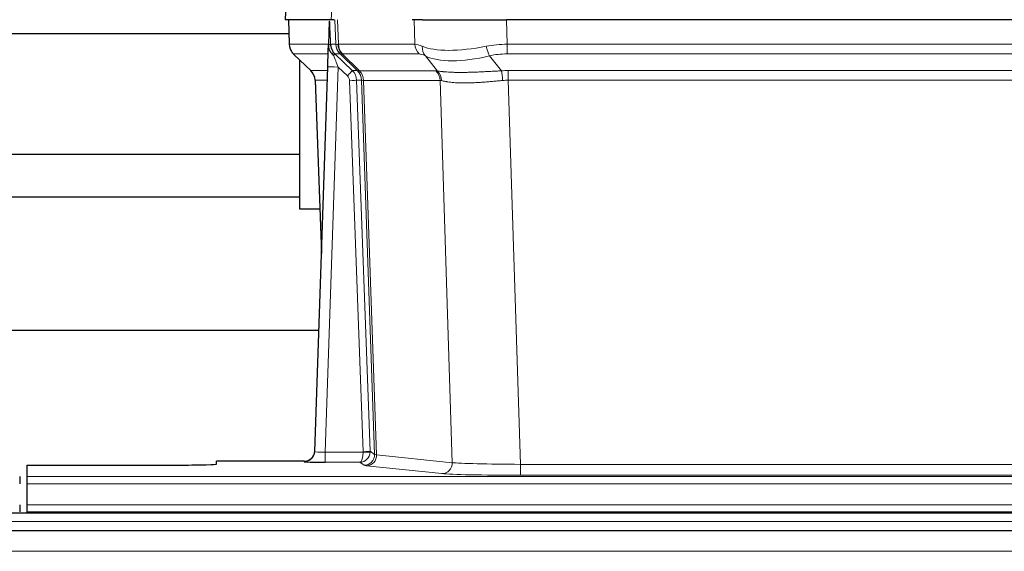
# Model space of a CAD drawing. Header units: inches. Extents: x 0 to 29700, y -16 to 21000.
# Tile 100 of 213: x 5517 to 5797, y 16917 to 17068. Entities that reach past the tile are written whole.
import ezdxf

# ---------------------------------------------------------------- set-up
doc = ezdxf.new("R2010")
doc.units = ezdxf.units.IN
doc.layers.add('1', color=7, linetype='Continuous', true_color=0xffffff)

msp = doc.modelspace()

# ---------------------------------------------------------------- linework, layer by layer
at = {"layer": '1', "color": 2, "linetype": 'Continuous', "lineweight": 25}
for p, q in [((5592.969, 17075.454), (5592.588, 17068.295)), ((5605.722, 17068.295), (5592.605, 17068.295)), ((5593.529, 17068.295), (5593.777, 17061.285)), ((5605.142, 17067.864), (5604.915, 17061.134)), ((5606.507, 17068.295), (5605.722, 17068.295)), ((5631.656, 17068.295), (5628.761, 17068.295)), ((5631.656, 17068.295), (5655.515, 17068.295)), ((5870.738, 17068.295), (5655.515, 17068.295)), ((5491.261, 17064.4), (5593.666, 17064.4)), ((5604.915, 17061.134), (5604.914, 17061.084)), ((5595.19, 17058.28), (5599.979, 17053.722)), ((5596.827, 17014.4), (5596.827, 17056.721)), ((5601.017, 16945.44), (5604.706, 17054.817)), ((5601.139, 17051.066), (5602.918, 17001.792)), ((5596.827, 17029.9), (5491.261, 17029.9)), ((5491.261, 17017.9), (5596.827, 17017.9)), ((5602.463, 17014.4), (5596.827, 17014.4)), ((5602.178, 16979.908), (5434.086, 16979.908)), ((5601.01, 16945.306), (5601.017, 16945.44)), ((5598.029, 16942.674), (5573.127, 16942.674)), ((5573.127, 16941.856), (5573.127, 16942.674)), ((5519.127, 16941.594), (5519.127, 16938.32)), ((5519.127, 16941.594), (5563.127, 16941.594)), ((5517.127, 16938.32), (5517.127, 16936.251)), ((5519.127, 16938.32), (5519.127, 16936.251)), ((5519.127, 16936.251), (5519.127, 16930.225)), ((5517.127, 16930.225), (5517.127, 16928.295)), ((5519.127, 16930.225), (5519.127, 16928.295)), ((6003.627, 16927.9), (5026.627, 16927.9)), ((5519.127, 16928.295), (5519.127, 16927.9)), ((5519.127, 16928.295), (6007.127, 16928.295)), ((6003.627, 16922.9), (5026.627, 16922.9))]:
    msp.add_line(p, q, dxfattribs=at)
at = {"layer": '1', "color": 110, "linetype": 'Continuous', "lineweight": 13}
for p, q in [((5592.985, 17075.452), (5592.605, 17068.295)), ((5605.722, 17068.295), (5606.096, 17075.452)), ((5593.545, 17068.295), (5593.793, 17061.301)), ((5606.991, 17061.301), (5606.748, 17068.295)), ((5607.533, 17068.295), (5607.776, 17061.301)), ((5629.524, 17061.301), (5629.333, 17068.295)), ((5655.515, 17068.295), (5655.706, 17061.301)), ((5593.793, 17061.301), (5604.921, 17061.301)), ((5605.53, 17061.301), (5606.991, 17061.301)), ((5607.776, 17061.301), (5629.524, 17061.301)), ((5655.706, 17058.563), (5655.706, 17061.301)), ((5655.706, 17061.301), (5870.547, 17061.301)), ((5604.831, 17058.563), (5595.011, 17058.563)), ((5595.106, 17058.371), (5599.919, 17053.79)), ((5608.21, 17058.563), (5606.775, 17058.563)), ((5606.775, 17058.563), (5611.702, 17053.813)), ((5613.139, 17053.807), (5608.247, 17058.551)), ((5608.793, 17058.551), (5613.739, 17053.755)), ((5630.707, 17058.563), (5608.959, 17058.563)), ((5635.976, 17053.687), (5632.483, 17058.004)), ((5650.682, 17058.004), (5654.135, 17053.736)), ((5870.547, 17058.563), (5655.706, 17058.563)), ((5607.704, 17054.82), (5604.01, 16945.279)), ((5610.314, 17052.305), (5607.704, 17054.82)), ((5599.932, 17053.813), (5604.672, 17053.813)), ((5611.702, 17053.813), (5613.114, 17053.813)), ((5613.739, 17053.755), (5635.473, 17053.755)), ((5656.048, 17051.075), (5656.048, 17053.813)), ((5656.048, 17053.813), (5870.205, 17053.813)), ((5604.58, 17051.078), (5601.15, 17051.078)), ((5601.15, 17051.078), (5602.924, 17001.965)), ((5614.816, 16945.375), (5610.925, 17050.937)), ((5612.923, 17051.078), (5616.814, 16945.516)), ((5614.332, 17051.078), (5612.923, 17051.078)), ((5618.042, 16944.618), (5614.332, 17051.078)), ((5614.915, 17051.034), (5618.628, 16944.505)), ((5636.655, 17051.034), (5614.921, 17051.034)), ((5640.113, 16942.258), (5636.655, 17051.034)), ((5656.048, 17051.075), (5659.522, 16941.789)), ((5870.205, 17051.075), (5656.048, 17051.075)), ((5604.01, 16945.279), (5614.815, 16945.279)), ((5604.01, 16945.279), (5604.01, 16942.385)), ((5616.814, 16945.516), (5618.042, 16944.618)), ((5598.019, 16942.542), (5598.029, 16942.674)), ((5604.01, 16942.385), (5613.852, 16942.385)), ((5615.046, 16941.513), (5613.852, 16942.385)), ((5618.628, 16944.505), (5640.113, 16942.258)), ((5637.204, 16939.141), (5615.719, 16941.388)), ((5659.522, 16941.789), (5659.522, 16938.685)), ((5659.522, 16941.789), (5866.732, 16941.789)), ((5519.127, 16938.32), (6007.127, 16938.32)), ((5866.732, 16938.685), (5659.522, 16938.685)), ((5519.127, 16936.251), (6007.127, 16936.251)), ((5519.127, 16930.225), (6007.127, 16930.225)), ((6003.627, 16925.536), (5026.627, 16925.536)), ((6003.627, 16917.042), (5026.627, 16917.042))]:
    msp.add_line(p, q, dxfattribs=at)
for centre, major_axis, ratio, start_param, end_param in [((5597.788, 17061.44), (0, 4), 0.9993908, 1.6057029, 2.3736478), ((5603.532, 17061.231), (-1.999, -0.077), 0.1036431, 2.3309857, 3.1065184), ((5610.987, 17061.44), (0, 4), 0.9993908, 1.6057029, 2.3736478), ((5634.786, 17038.44), (-27.808, 22.856), 0.0163197, 6.2307105, 6.2626907), ((5611.024, 17061.429), (1.703, 3.619), 0.9971774, 2.0444506, 2.8128075), ((5633.636, 17071.53), (26.658, 10.191), 0.0473724, 3.1922144, 3.3375655), ((5634.786, 17038.44), (-27.661, 22.629), 0.117212, 6.1415194, 6.1734996), ((5611.489, 17061.429), (-0.603, 3.954), 0.9772749, 1.4578558, 2.2262127), ((5611.655, 17061.44), (0, 4), 0.9702957, 1.6057029, 2.3736478), ((5633.403, 17061.44), (0, 4), 0.9702957, 1.6057029, 2.3736478), ((5656.355, 17038.44), (-27.492, 22.639), 0.1155218, 5.9182109, 6.1390417), ((5635.179, 17060.882), (1.736, 3.604), 0.8689501, 2.008197, 2.795133), ((5655.452, 17071.53), (26.677, 8.186), 0.3267204, 3.5164364, 4.4002733), ((5656.355, 17038.44), (-26.983, 1.545), 0.8452785, 4.7847941, 5.0056249), ((5650.682, 17060.882), (-0.881, 3.902), 0.2224052, 1.5615969, 2.3485329), ((5618.827, 17035.563), (-23.826, 22.997), 0.016839, 6.265741, 6.3949638), ((5604.8, 17057.779), (-1.583, -1.222), 0.0276319, 2.3426468, 3.1139303), ((5605.386, 17057.124), (-1.388, -1.44), 0.0242285, 2.3413968, 3.1173399), ((5607.704, 17054.89), (-1.856, 4.567), 0.0053314, 0.7881854, 1.5839148), ((5609.552, 17061.44), (-3.533, 1.889), 0.9978056, 1.14831, 1.2948104), ((5632.009, 17035.563), (-23.81, 22.997), 0.0168486, 6.2337622, 6.2657424), ((5633.636, 17071.53), (25.449, 12.923), 0.0600246, 3.1865743, 3.3319254), ((5632.09, 17035.563), (-23.636, 22.829), 0.1185166, 6.1610865, 6.1930668), ((5653.659, 17035.563), (-23.46, 22.829), 0.1194803, 5.9401815, 6.1610123), ((5655.452, 17071.53), (25.873, 10.634), 0.4068526, 3.4799804, 4.3638173), ((5656.355, 17035.563), (-16.721, 16.271), 0.9721633, 5.498263, 5.7190939), ((5607.704, 17054.716), (2.998, -0.101), 0.0348797, 1.5719726, 3.1427689), ((5624.8, 17029.796), (-24.879, 24.014), 0.016827, 6.2657537, 6.3097783), ((5597.155, 17050.936), (0, -4), 0.9993908, 1.606401, 2.3736478), ((5610.314, 17052.375), (-1.388, -1.44), 0.0242285, 1.5456675, 3.1173399), ((5608.925, 17050.866), (-1.703, 1.052), 0.998638, 3.7311374, 4.4983842), ((5608.925, 17050.936), (-2.83, 2.828), 0.9993905, 3.9625957, 4.7298424), ((5610.337, 17050.936), (0, -4), 0.9993908, 1.606401, 2.3736478), ((5637.951, 17029.796), (-24.847, 24.013), 0.0168511, 6.2432973, 6.2657507), ((5610.362, 17050.93), (-1.442, -3.731), 0.998056, 1.9750302, 2.7420583), ((5611.037, 17050.877), (-0.019, -4), 0.9702844, 1.6145674, 2.378208), ((5611.043, 17050.877), (0, -4), 0.9702957, 1.6100662, 2.3736478), ((5632.777, 17050.877), (0, -4), 0.9702957, 1.6100662, 2.3736478), ((5659.539, 17029.645), (-24.592, 23.931), 0.1189226, 6.0865623, 6.1615802), ((5633.28, 17050.809), (-0.926, -3.891), 0.9457602, 1.8333412, 2.5978993), ((5656.837, 17029.813), (-17.528, 16.98), 0.9676454, 5.4983413, 5.5781888), ((5654.135, 17050.859), (0.32, -3.987), 0.0824896, 1.6016287, 2.3703401), ((5610.925, 17051.007), (-1.999, -0.074), 0.0348758, 1.5695108, 3.106687), ((5635.174, 17026.919), (-20.849, 24.157), 0.0182438, 6.248525, 6.2709784), ((5656.843, 17026.768), (-20.559, 24.143), 0.1188179, 6.1116391, 6.1866571), ((5656.837, 17026.935), (-2.819, 24.028), 0.8253153, 6.1813941, 6.2612416), ((5598.019, 16945.541), (-2.991, 0.235), 0.9996552, 1.6492063, 3.1415821), ((5604.022, 16945.541), (3.005, 0.103), 0.0869619, 3.134501, 4.7052973), ((5613.852, 16945.384), (0.028, 3), 0.3214645, 3.1707908, 4.6805006), ((5613.852, 16945.384), (0.98, 2.84), 0.9849493, 3.4786225, 4.9883323), ((5613.816, 16945.34), (-0.606, 0.798), 0.9977276, 4.0034959, 4.0992614), ((5614.815, 16945.349), (1.997, -0.118), 0.0348391, 4.7144422, 6.2458161), ((5614.816, 16945.445), (1.999, 0.074), 0.0348758, 4.7111034, 6.2482796), ((5613.816, 16945.41), (-0.383, 2.976), 0.9995818, 4.5239923, 4.6197577), ((5615.046, 16944.512), (-1.769, -2.423), 0.9990158, 0.6312732, 2.2367485), ((5615.719, 16944.387), (-0.312, -2.984), 0.969741, 0.1074293, 1.71115), ((5638.045, 16944.533), (-20.016, 0.105), 0.0266879, 0.0359631, 0.2452873), ((5638.045, 16941.534), (-23.014, 0), 0.0261612, 0.0358052, 0.2451294), ((5637.204, 16942.14), (-0.312, -2.984), 0.969741, 0.1074293, 1.71115), ((5659.528, 16942.286), (-20.013, 0.095), 0.0248544, 0.2452138, 1.5705958), ((5659.528, 16939.287), (23.012, 0), 0.0261647, 3.3867297, 4.7121117)]:
    msp.add_ellipse(centre, major_axis=major_axis, ratio=ratio, start_param=start_param, end_param=end_param, dxfattribs=at)
at = {"layer": '1', "color": 2, "linetype": 'Continuous', "lineweight": 25}
for centre, major_axis, ratio, start_param, end_param in [((5604.706, 17054.991), (0.227, 6.726), 0.0008736, 4.686473, 5.8457525), ((5597.143, 17050.913), (3.886, 0.947), 0.998973, 6.0801535, 6.8477658), ((5622.024, 17026.919), (-20.882, 24.158), 0.0154016, 6.2674704, 6.311495), ((5598.03, 16945.678), (0.15, 3), 0.998739, 3.1914798, 4.7286497), ((5604.022, 16942.542), (6.003, 0), 0.0262109, 3.1395311, 4.7103274), ((5563.127, 16941.856), (-10, 0), 0.0261859, 1.5707963, 3.1415927)]:
    msp.add_ellipse(centre, major_axis=major_axis, ratio=ratio, start_param=start_param, end_param=end_param, dxfattribs=at)
msp.add_open_spline([(5605.142, 17067.864), (5605.18, 17067.868), (5605.238, 17067.875), (5605.262, 17067.883), (5605.266, 17067.886)], degree=3, dxfattribs=at)
at = {"layer": '1', "color": 110, "linetype": 'Continuous', "lineweight": 13}
for points, knots in [([(5605.266, 17067.886), (5605.272, 17067.751), (5605.278, 17067.616), (5605.289, 17067.344), (5605.295, 17067.208), (5605.312, 17066.8), (5605.323, 17066.527), (5605.346, 17065.98), (5605.357, 17065.706), (5605.379, 17065.157), (5605.39, 17064.883), (5605.412, 17064.333), (5605.422, 17064.058), (5605.444, 17063.507), (5605.455, 17063.232), (5605.487, 17062.405), (5605.509, 17061.853), (5605.53, 17061.301)], [0, 0, 0, 0, 0.0625, 0.0625, 0.125, 0.125, 0.25, 0.25, 0.375, 0.375, 0.5, 0.5, 0.625, 0.625, 0.75, 0.75, 1, 1, 1, 1]), ([(5635.976, 17053.687), (5636.122, 17053.667), (5636.286, 17053.644), (5636.651, 17053.598), (5636.852, 17053.574), (5637.126, 17053.544), (5637.182, 17053.538), (5637.296, 17053.526), (5637.354, 17053.52), (5637.532, 17053.502), (5637.655, 17053.49), (5638.034, 17053.456), (5638.304, 17053.435), (5638.874, 17053.395), (5639.175, 17053.377), (5639.81, 17053.346), (5640.143, 17053.333), (5640.668, 17053.317), (5640.847, 17053.312), (5641.121, 17053.306), (5641.214, 17053.304), (5641.355, 17053.302), (5641.402, 17053.301), (5641.496, 17053.299), (5641.923, 17053.293), (5642.365, 17053.291), (5643.171, 17053.293), (5644, 17053.301), (5644.873, 17053.321), (5645.767, 17053.346), (5646.225, 17053.361), (5646.812, 17053.384), (5646.93, 17053.388), (5647.167, 17053.398), (5647.287, 17053.403), (5647.646, 17053.418), (5647.887, 17053.428), (5648.612, 17053.461), (5649.099, 17053.485), (5650.083, 17053.534), (5650.58, 17053.56), (5651.581, 17053.612), (5652.085, 17053.638), (5653.104, 17053.689), (5653.617, 17053.713), (5654.135, 17053.736)], [0, 0, 0, 0, 0.0625, 0.0625, 0.125, 0.125, 0.140625, 0.140625, 0.15625, 0.15625, 0.1875, 0.1875, 0.25, 0.25, 0.3125, 0.3125, 0.375, 0.375, 0.40625, 0.40625, 0.421875, 0.421875, 0.4296875, 0.4296875, 0.4375, 0.5, 0.5, 0.5625, 0.625, 0.625, 0.6875, 0.6875, 0.703125, 0.703125, 0.71875, 0.71875, 0.75, 0.75, 0.8125, 0.8125, 0.875, 0.875, 0.9375, 0.9375, 1, 1, 1, 1]), ([(5614.915, 17051.034), (5614.764, 17051.033), (5614.642, 17051.036), (5614.454, 17051.049), (5614.389, 17051.06), (5614.353, 17051.074)], [0, 0, 0, 0, 0.5, 0.5, 1, 1, 1, 1]), ([(5654.454, 17051.008), (5653.965, 17050.964), (5653.481, 17050.919), (5652.522, 17050.83), (5652.046, 17050.785), (5651.104, 17050.7), (5650.637, 17050.659), (5649.712, 17050.581), (5649.253, 17050.545), (5648.572, 17050.495), (5648.346, 17050.479), (5648.008, 17050.456), (5647.896, 17050.449), (5647.673, 17050.435), (5647.562, 17050.428), (5647.01, 17050.395), (5646.579, 17050.372), (5645.736, 17050.336), (5644.911, 17050.308), (5644.125, 17050.298), (5643.359, 17050.296), (5642.985, 17050.3), (5642.576, 17050.31), (5642.531, 17050.311), (5642.441, 17050.313), (5642.395, 17050.314), (5642.261, 17050.318), (5641.995, 17050.327), (5641.737, 17050.338), (5641.233, 17050.364), (5640.91, 17050.385), (5640.294, 17050.435), (5639.999, 17050.463), (5639.439, 17050.527), (5639.173, 17050.562), (5638.795, 17050.618), (5638.672, 17050.637), (5638.494, 17050.667), (5638.436, 17050.677), (5638.32, 17050.697), (5638.264, 17050.708), (5637.986, 17050.76), (5637.781, 17050.802), (5637.403, 17050.888), (5637.23, 17050.932), (5637.075, 17050.974)], [0, 0, 0, 0, 0.0625, 0.0625, 0.125, 0.125, 0.1875, 0.1875, 0.25, 0.25, 0.28125, 0.28125, 0.296875, 0.296875, 0.3125, 0.3125, 0.375, 0.375, 0.4375, 0.5, 0.5, 0.5625, 0.5625, 0.5703125, 0.5703125, 0.578125, 0.578125, 0.59375, 0.625, 0.625, 0.6875, 0.6875, 0.75, 0.75, 0.8125, 0.8125, 0.84375, 0.84375, 0.859375, 0.859375, 0.875, 0.875, 0.9375, 0.9375, 1, 1, 1, 1])]:
    msp.add_open_spline(points, degree=3, knots=knots, dxfattribs=at)
at = {"layer": '1', "color": 2, "linetype": 'Continuous', "lineweight": 25}
for points, knots in [([(5593.79, 17061.249), (5593.787, 17061.217), (5593.766, 17060.889), (5593.913, 17060.326), (5594.154, 17059.682), (5594.397, 17059.256), (5594.569, 17059.002), (5594.668, 17058.866), (5594.709, 17058.815)], [0, 0, 0, 0, 0.0267984, 0.2769207, 0.4859555, 0.6569382, 0.8419831, 1, 1, 1, 1]), ([(5604.914, 17061.084), (5604.91, 17060.964), (5604.912, 17060.726), (5604.937, 17060.492), (5604.965, 17060.319), (5604.976, 17060.262), (5604.995, 17060.176), (5605.001, 17060.147), (5605.015, 17060.09), (5605.023, 17060.062), (5605.061, 17059.922), (5605.098, 17059.814), (5605.184, 17059.604), (5605.233, 17059.502), (5605.302, 17059.379), (5605.317, 17059.354), (5605.346, 17059.306), (5605.361, 17059.282), (5605.407, 17059.21), (5605.439, 17059.164), (5605.507, 17059.073), (5605.541, 17059.029), (5605.614, 17058.942), (5605.651, 17058.9), (5605.709, 17058.837), (5605.729, 17058.816), (5605.768, 17058.774), (5605.788, 17058.753), (5605.829, 17058.711), (5605.849, 17058.69), (5605.889, 17058.646), (5605.909, 17058.624), (5605.928, 17058.6)], [0, 0, 0, 0, 0.125, 0.25, 0.25, 0.3125, 0.3125, 0.34375, 0.34375, 0.375, 0.375, 0.5, 0.5, 0.625, 0.625, 0.65625, 0.65625, 0.6875, 0.6875, 0.75, 0.75, 0.8125, 0.8125, 0.875, 0.875, 0.90625, 0.90625, 0.9375, 0.9375, 0.96875, 0.96875, 1, 1, 1, 1]), ([(5605.53, 17061.301), (5605.532, 17061.247), (5605.535, 17061.193), (5605.544, 17061.086), (5605.55, 17061.033), (5605.569, 17060.877), (5605.586, 17060.775), (5605.628, 17060.575), (5605.652, 17060.476), (5605.708, 17060.282), (5605.74, 17060.186), (5605.793, 17060.043), (5605.812, 17059.995), (5605.851, 17059.9), (5605.872, 17059.853), (5605.936, 17059.713), (5605.983, 17059.622), (5606.084, 17059.44), (5606.138, 17059.351), (5606.254, 17059.174), (5606.316, 17059.086), (5606.383, 17058.999)], [0, 0, 0, 0, 0.0625, 0.0625, 0.125, 0.125, 0.25, 0.25, 0.375, 0.375, 0.5, 0.5, 0.5625, 0.5625, 0.625, 0.625, 0.75, 0.75, 0.875, 0.875, 1, 1, 1, 1]), ([(5605.928, 17058.6), (5605.998, 17058.513), (5606.071, 17058.428), (5606.184, 17058.304), (5606.222, 17058.263), (5606.299, 17058.183), (5606.339, 17058.143), (5606.378, 17058.103)], [0, 0, 0, 0, 0.5, 0.5, 0.75, 0.75, 1, 1, 1, 1])]:
    msp.add_open_spline(points, degree=3, knots=knots, dxfattribs=at)
at = {"layer": '1', "color": 110, "linetype": 'Continuous', "lineweight": 13}
msp.add_open_spline([(5613.139, 17053.807), (5613.174, 17053.795), (5613.309, 17053.775), (5613.57, 17053.761), (5613.734, 17053.755)], degree=3, dxfattribs=at)
for points, weights in [([(5613.734, 17053.755), (5613.736, 17053.755), (5613.739, 17053.755)], [0.499999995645, 0.500000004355, 0.499999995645]), ([(5614.921, 17051.034), (5614.918, 17051.034), (5614.915, 17051.034)], [0.500000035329, 0.499999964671, 0.500000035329])]:
    msp.add_rational_spline(points, weights, degree=2, dxfattribs=at)

doc.saveas('drawing.dxf')
